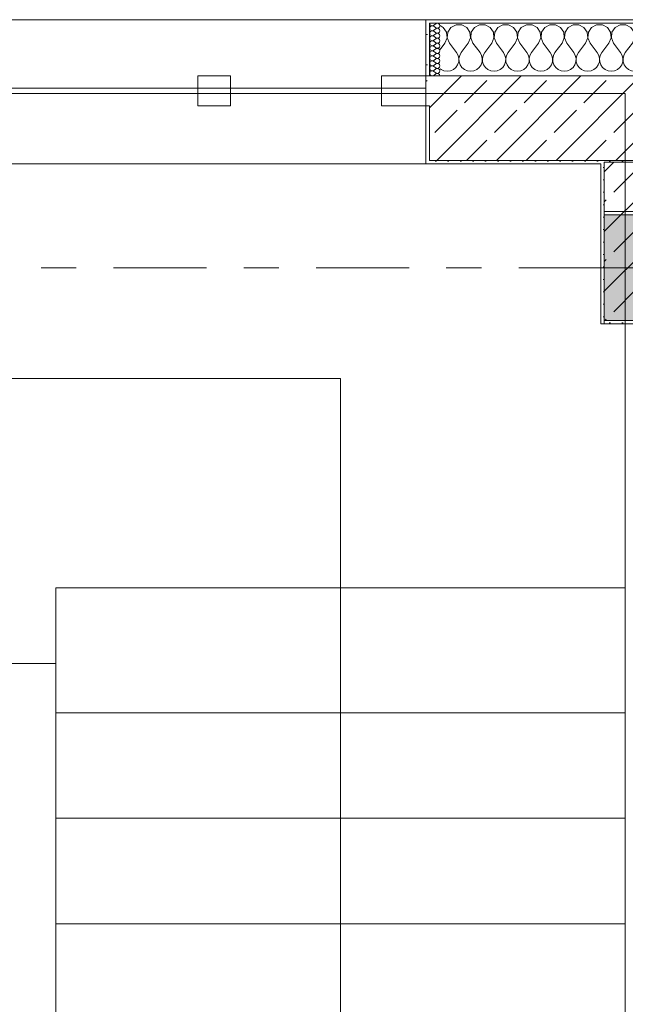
# Model space of a CAD drawing. Header units: metres. Extents: x -3.6 to 85.2, y -11 to 16.8.
# Tile 150 of 256: x 13.1 to 14.8, y 11.1 to 13.9. Entities that reach past the tile are written whole.
import ezdxf

# ---------------------------------------------------------------- set-up
doc = ezdxf.new("R2010")
doc.units = ezdxf.units.M
doc.header["$MEASUREMENT"] = 0
doc.linetypes.add('Achse', pattern=[0.2, 0.1, -0.05, 0, -0.05])
doc.linetypes.add('Strichlinie doppelt', pattern=[0.546806, 0.264583, -0.105833, 0.070556, -0.105833])
for name, color, linetype in [('451 - Universal.Achsen Raster', 7, 'Continuous'), ('604 - Struktur.Wand Aussen', 7, 'Continuous'), ('605 - Struktur.Wand Innen', 7, 'Continuous'), ('607 - Struktur.Stütze', 7, 'Continuous'), ('608 - Struktur.Träger', 7, 'Continuous'), ('610 - Struktur.Treppe_ Rampe', 7, 'Continuous'), ('613 - Struktur.Fassade', 7, 'Continuous')]:
    doc.layers.add(name, color=color, linetype=linetype)
pattern_1 = [(45, (0, 0), (-0.0848528, 0.0848528), []), (45, (-0.04243, 0.04243), (-0.0848528, 0.0848528), [0.09, -0.03])]
pattern_2 = [(45, (0, 0), (-0.01767767, 0.01767767), [0, -0.025])]
pattern_3 = [(0, (0, 0), (0, 0.08660254), [0, -0.05]), (0, (0.025, 0.0433), (0, 0.08660254), [0, -0.05])]

# ---------------------------------------------------------------- blocks, each defined once
blk = doc.blocks.new('*X68')
at = {"layer": '604 - Struktur.Wand Aussen', "color": 7, "linetype": 'Continuous', "lineweight": 5}
for p, q in [((14.3224, 13.833), (14.313, 13.8381)), ((14.3314, 13.8195), (14.3224, 13.833)), ((14.3442, 13.833), (14.3352, 13.8195)), ((14.3585, 13.8407), (14.3442, 13.833)), ((14.3748, 13.8407), (14.3585, 13.8407)), ((14.3891, 13.833), (14.3748, 13.8407)), ((14.3981, 13.8195), (14.3891, 13.833)), ((14.4109, 13.833), (14.4019, 13.8195)), ((14.4252, 13.8407), (14.4109, 13.833)), ((14.4415, 13.8407), (14.4252, 13.8407)), ((14.4558, 13.833), (14.4415, 13.8407)), ((14.4648, 13.8195), (14.4558, 13.833)), ((14.4776, 13.833), (14.4686, 13.8195)), ((14.4919, 13.8407), (14.4776, 13.833)), ((14.5081, 13.8407), (14.4919, 13.8407)), ((14.5224, 13.833), (14.5081, 13.8407)), ((14.5314, 13.8195), (14.5224, 13.833)), ((14.5442, 13.833), (14.5352, 13.8195)), ((14.5585, 13.8407), (14.5442, 13.833)), ((14.5748, 13.8407), (14.5585, 13.8407)), ((14.5891, 13.833), (14.5748, 13.8407)), ((14.5981, 13.8195), (14.5891, 13.833)), ((14.6109, 13.833), (14.6019, 13.8195)), ((14.6252, 13.8407), (14.6109, 13.833)), ((14.6415, 13.8407), (14.6252, 13.8407)), ((14.6558, 13.833), (14.6415, 13.8407)), ((14.6648, 13.8195), (14.6558, 13.833)), ((14.6776, 13.833), (14.6686, 13.8195)), ((14.6919, 13.8407), (14.6776, 13.833)), ((14.7081, 13.8407), (14.6919, 13.8407)), ((14.7224, 13.833), (14.7081, 13.8407)), ((14.7314, 13.8195), (14.7224, 13.833)), ((14.7442, 13.833), (14.7352, 13.8195)), ((14.7585, 13.8407), (14.7442, 13.833)), ((14.7748, 13.8407), (14.7585, 13.8407)), ((14.7891, 13.833), (14.7748, 13.8407)), ((14.7981, 13.8195), (14.7891, 13.833)), ((14.8109, 13.833), (14.8019, 13.8195)), ((14.8252, 13.8407), (14.8109, 13.833)), ((14.8415, 13.8407), (14.8252, 13.8407)), ((14.8558, 13.833), (14.8415, 13.8407)), ((14.8648, 13.8195), (14.8558, 13.833)), ((14.8776, 13.833), (14.8686, 13.8195)), ((14.8919, 13.8407), (14.8776, 13.833)), ((14.9081, 13.8407), (14.8919, 13.8407)), ((14.9224, 13.833), (14.9081, 13.8407)), ((14.9314, 13.8195), (14.9224, 13.833)), ((14.9442, 13.833), (14.9352, 13.8195)), ((14.9585, 13.8407), (14.9442, 13.833)), ((14.9748, 13.8407), (14.9585, 13.8407)), ((14.9891, 13.833), (14.9748, 13.8407)), ((14.9981, 13.8195), (14.9891, 13.833)), ((15.0109, 13.833), (15.0019, 13.8195)), ((15.0252, 13.8407), (15.0109, 13.833)), ((15.0415, 13.8407), (15.0252, 13.8407)), ((15.0558, 13.833), (15.0415, 13.8407)), ((15.0648, 13.8195), (15.0558, 13.833)), ((15.0776, 13.833), (15.0686, 13.8195)), ((15.0919, 13.8407), (15.0776, 13.833)), ((15.1081, 13.8407), (15.0919, 13.8407)), ((15.1224, 13.833), (15.1081, 13.8407)), ((15.1314, 13.8195), (15.1224, 13.833)), ((15.1442, 13.833), (15.1352, 13.8195)), ((15.1585, 13.8407), (15.1442, 13.833)), ((15.1748, 13.8407), (15.1585, 13.8407)), ((15.1891, 13.833), (15.1748, 13.8407)), ((15.1981, 13.8195), (15.1891, 13.833)), ((15.2109, 13.833), (15.2019, 13.8195)), ((15.2252, 13.8407), (15.2109, 13.833)), ((15.2415, 13.8407), (15.2252, 13.8407)), ((15.2558, 13.833), (15.2415, 13.8407)), ((15.2648, 13.8195), (15.2558, 13.833)), ((15.2776, 13.833), (15.2686, 13.8195)), ((15.2919, 13.8407), (15.2776, 13.833)), ((15.3081, 13.8407), (15.2919, 13.8407)), ((15.3224, 13.833), (15.3081, 13.8407)), ((15.3314, 13.8195), (15.3224, 13.833)), ((15.3442, 13.833), (15.3352, 13.8195)), ((15.3585, 13.8407), (15.3442, 13.833)), ((15.3748, 13.8407), (15.3585, 13.8407)), ((15.3891, 13.833), (15.3748, 13.8407)), ((15.3981, 13.8195), (15.3891, 13.833)), ((15.4109, 13.833), (15.4019, 13.8195)), ((15.4252, 13.8407), (15.4109, 13.833)), ((15.4415, 13.8407), (15.4252, 13.8407)), ((15.4558, 13.833), (15.4415, 13.8407)), ((15.4648, 13.8195), (15.4558, 13.833)), ((15.4776, 13.833), (15.4686, 13.8195)), ((15.4919, 13.8407), (15.4776, 13.833)), ((15.5, 13.8407), (15.4919, 13.8407)), ((14.3267, 13.7883), (14.333, 13.8033)), ((14.333, 13.8033), (14.3314, 13.8195)), ((14.3352, 13.8195), (14.3337, 13.8033)), ((14.3337, 13.8033), (14.34, 13.7883)), ((14.3933, 13.7883), (14.3996, 13.8033)), ((14.3996, 13.8033), (14.3981, 13.8195)), ((14.4019, 13.8195), (14.4004, 13.8033)), ((14.4004, 13.8033), (14.4067, 13.7883)), ((14.46, 13.7883), (14.4663, 13.8033)), ((14.4663, 13.8033), (14.4648, 13.8195)), ((14.4686, 13.8195), (14.467, 13.8033)), ((14.467, 13.8033), (14.4733, 13.7883)), ((14.5267, 13.7883), (14.533, 13.8033)), ((14.533, 13.8033), (14.5314, 13.8195)), ((14.5352, 13.8195), (14.5337, 13.8033)), ((14.5337, 13.8033), (14.54, 13.7883)), ((14.5933, 13.7883), (14.5996, 13.8033)), ((14.5996, 13.8033), (14.5981, 13.8195)), ((14.6019, 13.8195), (14.6004, 13.8033)), ((14.6004, 13.8033), (14.6067, 13.7883)), ((14.66, 13.7883), (14.6663, 13.8033)), ((14.6663, 13.8033), (14.6648, 13.8195)), ((14.6686, 13.8195), (14.667, 13.8033)), ((14.667, 13.8033), (14.6733, 13.7883)), ((14.7267, 13.7883), (14.733, 13.8033)), ((14.733, 13.8033), (14.7314, 13.8195)), ((14.7352, 13.8195), (14.7337, 13.8033)), ((14.7337, 13.8033), (14.74, 13.7883)), ((14.7933, 13.7883), (14.7996, 13.8033)), ((14.7996, 13.8033), (14.7981, 13.8195)), ((14.8019, 13.8195), (14.8004, 13.8033)), ((14.8004, 13.8033), (14.8067, 13.7883)), ((14.86, 13.7883), (14.8663, 13.8033)), ((14.8663, 13.8033), (14.8648, 13.8195)), ((14.8686, 13.8195), (14.867, 13.8033)), ((14.867, 13.8033), (14.8733, 13.7883)), ((14.9267, 13.7883), (14.933, 13.8033)), ((14.933, 13.8033), (14.9314, 13.8195)), ((14.9352, 13.8195), (14.9337, 13.8033)), ((14.9337, 13.8033), (14.94, 13.7883)), ((14.9933, 13.7883), (14.9996, 13.8033)), ((14.9996, 13.8033), (14.9981, 13.8195)), ((15.0019, 13.8195), (15.0004, 13.8033)), ((15.0004, 13.8033), (15.0067, 13.7883)), ((15.06, 13.7883), (15.0663, 13.8033)), ((15.0663, 13.8033), (15.0648, 13.8195)), ((15.0686, 13.8195), (15.067, 13.8033)), ((15.067, 13.8033), (15.0733, 13.7883)), ((15.1267, 13.7883), (15.133, 13.8033)), ((15.133, 13.8033), (15.1314, 13.8195)), ((15.1352, 13.8195), (15.1337, 13.8033)), ((15.1337, 13.8033), (15.14, 13.7883)), ((15.1933, 13.7883), (15.1996, 13.8033)), ((15.1996, 13.8033), (15.1981, 13.8195)), ((15.2019, 13.8195), (15.2004, 13.8033)), ((15.2004, 13.8033), (15.2067, 13.7883)), ((15.26, 13.7883), (15.2663, 13.8033)), ((15.2663, 13.8033), (15.2648, 13.8195)), ((15.2686, 13.8195), (15.267, 13.8033)), ((15.267, 13.8033), (15.2733, 13.7883)), ((15.3267, 13.7883), (15.333, 13.8033)), ((15.333, 13.8033), (15.3314, 13.8195)), ((15.3352, 13.8195), (15.3337, 13.8033)), ((15.3337, 13.8033), (15.34, 13.7883)), ((15.3933, 13.7883), (15.3996, 13.8033)), ((15.3996, 13.8033), (15.3981, 13.8195)), ((15.4019, 13.8195), (15.4004, 13.8033)), ((15.4004, 13.8033), (15.4067, 13.7883)), ((15.46, 13.7883), (15.4663, 13.8033)), ((15.4663, 13.8033), (15.4648, 13.8195)), ((15.4686, 13.8195), (15.467, 13.8033)), ((15.467, 13.8033), (15.4733, 13.7883)), ((14.3267, 13.7883), (14.313, 13.7701)), ((14.34, 13.7883), (14.36, 13.7617)), ((14.3933, 13.7883), (14.3733, 13.7617)), ((14.4067, 13.7883), (14.4267, 13.7617)), ((14.46, 13.7883), (14.44, 13.7617)), ((14.4733, 13.7883), (14.4933, 13.7617)), ((14.5267, 13.7883), (14.5067, 13.7617)), ((14.54, 13.7883), (14.56, 13.7617)), ((14.5933, 13.7883), (14.5733, 13.7617)), ((14.6067, 13.7883), (14.6267, 13.7617)), ((14.66, 13.7883), (14.64, 13.7617)), ((14.6733, 13.7883), (14.6933, 13.7617)), ((14.7267, 13.7883), (14.7067, 13.7617)), ((14.74, 13.7883), (14.76, 13.7617)), ((14.7933, 13.7883), (14.7733, 13.7617)), ((14.8067, 13.7883), (14.8267, 13.7617)), ((14.86, 13.7883), (14.84, 13.7617)), ((14.8733, 13.7883), (14.8933, 13.7617)), ((14.9267, 13.7883), (14.9067, 13.7617)), ((14.94, 13.7883), (14.96, 13.7617)), ((14.9933, 13.7883), (14.9733, 13.7617)), ((15.0067, 13.7883), (15.0267, 13.7617)), ((15.06, 13.7883), (15.04, 13.7617)), ((15.0733, 13.7883), (15.0933, 13.7617)), ((15.1267, 13.7883), (15.1067, 13.7617)), ((15.14, 13.7883), (15.16, 13.7617)), ((15.1933, 13.7883), (15.1733, 13.7617)), ((15.2067, 13.7883), (15.2267, 13.7617)), ((15.26, 13.7883), (15.24, 13.7617)), ((15.2733, 13.7883), (15.2933, 13.7617)), ((15.3267, 13.7883), (15.3067, 13.7617)), ((15.34, 13.7883), (15.36, 13.7617)), ((15.3933, 13.7883), (15.3733, 13.7617)), ((15.4067, 13.7883), (15.4267, 13.7617)), ((15.46, 13.7883), (15.44, 13.7617)), ((15.4733, 13.7883), (15.4933, 13.7617)), ((14.3645, 13.7536), (14.36, 13.7617)), ((14.3665, 13.7447), (14.3645, 13.7536)), ((14.3661, 13.7355), (14.3665, 13.7447)), ((14.3689, 13.7536), (14.3668, 13.7447)), ((14.3668, 13.7447), (14.3672, 13.7355)), ((14.3733, 13.7617), (14.3689, 13.7536)), ((14.4311, 13.7536), (14.4267, 13.7617)), ((14.4332, 13.7447), (14.4311, 13.7536)), ((14.4328, 13.7355), (14.4332, 13.7447)), ((14.4355, 13.7536), (14.4335, 13.7447)), ((14.4335, 13.7447), (14.4339, 13.7355)), ((14.44, 13.7617), (14.4355, 13.7536)), ((14.4978, 13.7536), (14.4933, 13.7617)), ((14.4999, 13.7447), (14.4978, 13.7536)), ((14.4994, 13.7355), (14.4999, 13.7447)), ((14.5022, 13.7536), (14.5001, 13.7447)), ((14.5001, 13.7447), (14.5006, 13.7355)), ((14.5067, 13.7617), (14.5022, 13.7536)), ((14.5645, 13.7536), (14.56, 13.7617)), ((14.5665, 13.7447), (14.5645, 13.7536)), ((14.5661, 13.7355), (14.5665, 13.7447)), ((14.5689, 13.7536), (14.5668, 13.7447)), ((14.5668, 13.7447), (14.5672, 13.7355)), ((14.5733, 13.7617), (14.5689, 13.7536)), ((14.6311, 13.7536), (14.6267, 13.7617)), ((14.6332, 13.7447), (14.6311, 13.7536)), ((14.6328, 13.7355), (14.6332, 13.7447)), ((14.6355, 13.7536), (14.6335, 13.7447)), ((14.6335, 13.7447), (14.6339, 13.7355)), ((14.64, 13.7617), (14.6355, 13.7536)), ((14.6978, 13.7536), (14.6933, 13.7617)), ((14.6999, 13.7447), (14.6978, 13.7536)), ((14.6994, 13.7355), (14.6999, 13.7447)), ((14.7022, 13.7536), (14.7001, 13.7447)), ((14.7001, 13.7447), (14.7006, 13.7355)), ((14.7067, 13.7617), (14.7022, 13.7536)), ((14.7645, 13.7536), (14.76, 13.7617)), ((14.7665, 13.7447), (14.7645, 13.7536)), ((14.7661, 13.7355), (14.7665, 13.7447)), ((14.7689, 13.7536), (14.7668, 13.7447)), ((14.7668, 13.7447), (14.7672, 13.7355)), ((14.7733, 13.7617), (14.7689, 13.7536)), ((14.8311, 13.7536), (14.8267, 13.7617)), ((14.8332, 13.7447), (14.8311, 13.7536)), ((14.8328, 13.7355), (14.8332, 13.7447)), ((14.8355, 13.7536), (14.8335, 13.7447)), ((14.8335, 13.7447), (14.8339, 13.7355)), ((14.84, 13.7617), (14.8355, 13.7536)), ((14.8978, 13.7536), (14.8933, 13.7617)), ((14.8999, 13.7447), (14.8978, 13.7536)), ((14.8994, 13.7355), (14.8999, 13.7447)), ((14.9022, 13.7536), (14.9001, 13.7447)), ((14.9001, 13.7447), (14.9006, 13.7355)), ((14.9067, 13.7617), (14.9022, 13.7536)), ((14.9645, 13.7536), (14.96, 13.7617)), ((14.9665, 13.7447), (14.9645, 13.7536)), ((14.9661, 13.7355), (14.9665, 13.7447)), ((14.9689, 13.7536), (14.9668, 13.7447)), ((14.9668, 13.7447), (14.9672, 13.7355)), ((14.9733, 13.7617), (14.9689, 13.7536)), ((15.0311, 13.7536), (15.0267, 13.7617)), ((15.0332, 13.7447), (15.0311, 13.7536)), ((15.0328, 13.7355), (15.0332, 13.7447)), ((15.0355, 13.7536), (15.0335, 13.7447)), ((15.0335, 13.7447), (15.0339, 13.7355)), ((15.04, 13.7617), (15.0355, 13.7536)), ((15.0978, 13.7536), (15.0933, 13.7617)), ((15.0999, 13.7447), (15.0978, 13.7536)), ((15.0994, 13.7355), (15.0999, 13.7447)), ((15.1022, 13.7536), (15.1001, 13.7447)), ((15.1001, 13.7447), (15.1006, 13.7355)), ((15.1067, 13.7617), (15.1022, 13.7536)), ((15.1645, 13.7536), (15.16, 13.7617)), ((15.1665, 13.7447), (15.1645, 13.7536)), ((15.1661, 13.7355), (15.1665, 13.7447)), ((15.1689, 13.7536), (15.1668, 13.7447)), ((15.1668, 13.7447), (15.1672, 13.7355)), ((15.1733, 13.7617), (15.1689, 13.7536)), ((15.2311, 13.7536), (15.2267, 13.7617)), ((15.2332, 13.7447), (15.2311, 13.7536)), ((15.2328, 13.7355), (15.2332, 13.7447)), ((15.2355, 13.7536), (15.2335, 13.7447)), ((15.2335, 13.7447), (15.2339, 13.7355)), ((15.24, 13.7617), (15.2355, 13.7536)), ((15.2978, 13.7536), (15.2933, 13.7617)), ((15.2999, 13.7447), (15.2978, 13.7536)), ((15.2994, 13.7355), (15.2999, 13.7447)), ((15.3022, 13.7536), (15.3001, 13.7447)), ((15.3001, 13.7447), (15.3006, 13.7355)), ((15.3067, 13.7617), (15.3022, 13.7536)), ((15.3645, 13.7536), (15.36, 13.7617)), ((15.3665, 13.7447), (15.3645, 13.7536)), ((15.3661, 13.7355), (15.3665, 13.7447)), ((15.3689, 13.7536), (15.3668, 13.7447)), ((15.3668, 13.7447), (15.3672, 13.7355)), ((15.3733, 13.7617), (15.3689, 13.7536)), ((15.4311, 13.7536), (15.4267, 13.7617)), ((15.4332, 13.7447), (15.4311, 13.7536)), ((15.4328, 13.7355), (15.4332, 13.7447)), ((15.4355, 13.7536), (15.4335, 13.7447)), ((15.4335, 13.7447), (15.4339, 13.7355)), ((15.44, 13.7617), (15.4355, 13.7536)), ((15.4978, 13.7536), (15.4933, 13.7617)), ((15.4999, 13.7447), (15.4978, 13.7536)), ((15.4994, 13.7355), (15.4999, 13.7447)), ((14.313, 13.7156), (14.3158, 13.7133)), ((14.3509, 13.7133), (14.3579, 13.7192)), ((14.3579, 13.7192), (14.3631, 13.7268)), ((14.3631, 13.7268), (14.3661, 13.7355)), ((14.3672, 13.7355), (14.3702, 13.7268)), ((14.3702, 13.7268), (14.3754, 13.7192)), ((14.3754, 13.7192), (14.3825, 13.7133)), ((14.4175, 13.7133), (14.4246, 13.7192)), ((14.4246, 13.7192), (14.4298, 13.7268)), ((14.4298, 13.7268), (14.4328, 13.7355)), ((14.4339, 13.7355), (14.4369, 13.7268)), ((14.4369, 13.7268), (14.4421, 13.7192)), ((14.4421, 13.7192), (14.4491, 13.7133)), ((14.4842, 13.7133), (14.4913, 13.7192)), ((14.4913, 13.7192), (14.4965, 13.7268)), ((14.4965, 13.7268), (14.4994, 13.7355)), ((14.5006, 13.7355), (14.5035, 13.7268)), ((14.5035, 13.7268), (14.5087, 13.7192)), ((14.5087, 13.7192), (14.5158, 13.7133)), ((14.5509, 13.7133), (14.5579, 13.7192)), ((14.5579, 13.7192), (14.5631, 13.7268)), ((14.5631, 13.7268), (14.5661, 13.7355)), ((14.5672, 13.7355), (14.5702, 13.7268)), ((14.5702, 13.7268), (14.5754, 13.7192)), ((14.5754, 13.7192), (14.5825, 13.7133)), ((14.6175, 13.7133), (14.6246, 13.7192)), ((14.6246, 13.7192), (14.6298, 13.7268)), ((14.6298, 13.7268), (14.6328, 13.7355)), ((14.6339, 13.7355), (14.6369, 13.7268)), ((14.6369, 13.7268), (14.6421, 13.7192)), ((14.6421, 13.7192), (14.6491, 13.7133)), ((14.6842, 13.7133), (14.6913, 13.7192)), ((14.6913, 13.7192), (14.6965, 13.7268)), ((14.6965, 13.7268), (14.6994, 13.7355)), ((14.7006, 13.7355), (14.7035, 13.7268)), ((14.7035, 13.7268), (14.7087, 13.7192)), ((14.7087, 13.7192), (14.7158, 13.7133)), ((14.7509, 13.7133), (14.7579, 13.7192)), ((14.7579, 13.7192), (14.7631, 13.7268)), ((14.7631, 13.7268), (14.7661, 13.7355)), ((14.7672, 13.7355), (14.7702, 13.7268)), ((14.7702, 13.7268), (14.7754, 13.7192)), ((14.7754, 13.7192), (14.7825, 13.7133)), ((14.8175, 13.7133), (14.8246, 13.7192)), ((14.8246, 13.7192), (14.8298, 13.7268)), ((14.8298, 13.7268), (14.8328, 13.7355)), ((14.8339, 13.7355), (14.8369, 13.7268)), ((14.8369, 13.7268), (14.8421, 13.7192)), ((14.8421, 13.7192), (14.8491, 13.7133)), ((14.8842, 13.7133), (14.8913, 13.7192)), ((14.8913, 13.7192), (14.8965, 13.7268)), ((14.8965, 13.7268), (14.8994, 13.7355)), ((14.9006, 13.7355), (14.9035, 13.7268)), ((14.9035, 13.7268), (14.9087, 13.7192)), ((14.9087, 13.7192), (14.9158, 13.7133)), ((14.9509, 13.7133), (14.9579, 13.7192)), ((14.9579, 13.7192), (14.9631, 13.7268)), ((14.9631, 13.7268), (14.9661, 13.7355)), ((14.9672, 13.7355), (14.9702, 13.7268)), ((14.9702, 13.7268), (14.9754, 13.7192)), ((14.9754, 13.7192), (14.9825, 13.7133)), ((15.0175, 13.7133), (15.0246, 13.7192)), ((15.0246, 13.7192), (15.0298, 13.7268)), ((15.0298, 13.7268), (15.0328, 13.7355)), ((15.0339, 13.7355), (15.0369, 13.7268)), ((15.0369, 13.7268), (15.0421, 13.7192)), ((15.0421, 13.7192), (15.0491, 13.7133)), ((15.0842, 13.7133), (15.0913, 13.7192)), ((15.0913, 13.7192), (15.0965, 13.7268)), ((15.0965, 13.7268), (15.0994, 13.7355)), ((15.1006, 13.7355), (15.1035, 13.7268)), ((15.1035, 13.7268), (15.1087, 13.7192)), ((15.1087, 13.7192), (15.1158, 13.7133)), ((15.1509, 13.7133), (15.1579, 13.7192)), ((15.1579, 13.7192), (15.1631, 13.7268)), ((15.1631, 13.7268), (15.1661, 13.7355)), ((15.1672, 13.7355), (15.1702, 13.7268)), ((15.1702, 13.7268), (15.1754, 13.7192)), ((15.1754, 13.7192), (15.1825, 13.7133)), ((15.2175, 13.7133), (15.2246, 13.7192)), ((15.2246, 13.7192), (15.2298, 13.7268)), ((15.2298, 13.7268), (15.2328, 13.7355)), ((15.2339, 13.7355), (15.2369, 13.7268)), ((15.2369, 13.7268), (15.2421, 13.7192)), ((15.2421, 13.7192), (15.2491, 13.7133)), ((15.2842, 13.7133), (15.2913, 13.7192)), ((15.2913, 13.7192), (15.2965, 13.7268)), ((15.2965, 13.7268), (15.2994, 13.7355)), ((15.3006, 13.7355), (15.3035, 13.7268)), ((15.3035, 13.7268), (15.3087, 13.7192)), ((15.3087, 13.7192), (15.3158, 13.7133)), ((15.3509, 13.7133), (15.3579, 13.7192)), ((15.3579, 13.7192), (15.3631, 13.7268)), ((15.3631, 13.7268), (15.3661, 13.7355)), ((15.3672, 13.7355), (15.3702, 13.7268)), ((15.3702, 13.7268), (15.3754, 13.7192)), ((15.3754, 13.7192), (15.3825, 13.7133)), ((15.4175, 13.7133), (15.4246, 13.7192)), ((15.4246, 13.7192), (15.4298, 13.7268)), ((15.4298, 13.7268), (15.4328, 13.7355)), ((15.4339, 13.7355), (15.4369, 13.7268)), ((15.4369, 13.7268), (15.4421, 13.7192)), ((15.4421, 13.7192), (15.4491, 13.7133)), ((15.4842, 13.7133), (15.4913, 13.7192)), ((15.4913, 13.7192), (15.4965, 13.7268)), ((15.4965, 13.7268), (15.4994, 13.7355)), ((14.3158, 13.7133), (14.3242, 13.7096)), ((14.3242, 13.7096), (14.3333, 13.7083)), ((14.3333, 13.7083), (14.3424, 13.7096)), ((14.3424, 13.7096), (14.3509, 13.7133)), ((14.3825, 13.7133), (14.3909, 13.7096)), ((14.3909, 13.7096), (14.4, 13.7083)), ((14.4, 13.7083), (14.4091, 13.7096)), ((14.4091, 13.7096), (14.4175, 13.7133)), ((14.4491, 13.7133), (14.4576, 13.7096)), ((14.4576, 13.7096), (14.4667, 13.7083)), ((14.4667, 13.7083), (14.4758, 13.7096)), ((14.4758, 13.7096), (14.4842, 13.7133)), ((14.5158, 13.7133), (14.5242, 13.7096)), ((14.5242, 13.7096), (14.5333, 13.7083)), ((14.5333, 13.7083), (14.5424, 13.7096)), ((14.5424, 13.7096), (14.5509, 13.7133)), ((14.5825, 13.7133), (14.5909, 13.7096)), ((14.5909, 13.7096), (14.6, 13.7083)), ((14.6, 13.7083), (14.6091, 13.7096)), ((14.6091, 13.7096), (14.6175, 13.7133)), ((14.6491, 13.7133), (14.6576, 13.7096)), ((14.6576, 13.7096), (14.6667, 13.7083)), ((14.6667, 13.7083), (14.6758, 13.7096)), ((14.6758, 13.7096), (14.6842, 13.7133)), ((14.7158, 13.7133), (14.7242, 13.7096)), ((14.7242, 13.7096), (14.7333, 13.7083)), ((14.7333, 13.7083), (14.7424, 13.7096)), ((14.7424, 13.7096), (14.7509, 13.7133)), ((14.7825, 13.7133), (14.7909, 13.7096)), ((14.7909, 13.7096), (14.8, 13.7083)), ((14.8, 13.7083), (14.8091, 13.7096)), ((14.8091, 13.7096), (14.8175, 13.7133)), ((14.8491, 13.7133), (14.8576, 13.7096)), ((14.8576, 13.7096), (14.8667, 13.7083)), ((14.8667, 13.7083), (14.8758, 13.7096)), ((14.8758, 13.7096), (14.8842, 13.7133)), ((14.9158, 13.7133), (14.9242, 13.7096)), ((14.9242, 13.7096), (14.9333, 13.7083)), ((14.9333, 13.7083), (14.9424, 13.7096)), ((14.9424, 13.7096), (14.9509, 13.7133)), ((14.9825, 13.7133), (14.9909, 13.7096)), ((14.9909, 13.7096), (15, 13.7083)), ((15, 13.7083), (15.0091, 13.7096)), ((15.0091, 13.7096), (15.0175, 13.7133)), ((15.0491, 13.7133), (15.0576, 13.7096)), ((15.0576, 13.7096), (15.0667, 13.7083)), ((15.0667, 13.7083), (15.0758, 13.7096)), ((15.0758, 13.7096), (15.0842, 13.7133)), ((15.1158, 13.7133), (15.1242, 13.7096)), ((15.1242, 13.7096), (15.1333, 13.7083)), ((15.1333, 13.7083), (15.1424, 13.7096)), ((15.1424, 13.7096), (15.1509, 13.7133)), ((15.1825, 13.7133), (15.1909, 13.7096)), ((15.1909, 13.7096), (15.2, 13.7083)), ((15.2, 13.7083), (15.2091, 13.7096)), ((15.2091, 13.7096), (15.2175, 13.7133)), ((15.2491, 13.7133), (15.2576, 13.7096)), ((15.2576, 13.7096), (15.2667, 13.7083)), ((15.2667, 13.7083), (15.2758, 13.7096)), ((15.2758, 13.7096), (15.2842, 13.7133)), ((15.3158, 13.7133), (15.3242, 13.7096)), ((15.3242, 13.7096), (15.3333, 13.7083)), ((15.3333, 13.7083), (15.3424, 13.7096)), ((15.3424, 13.7096), (15.3509, 13.7133)), ((15.3825, 13.7133), (15.3909, 13.7096)), ((15.3909, 13.7096), (15.4, 13.7083)), ((15.4, 13.7083), (15.4091, 13.7096)), ((15.4091, 13.7096), (15.4175, 13.7133)), ((15.4491, 13.7133), (15.4576, 13.7096)), ((15.4576, 13.7096), (15.4667, 13.7083)), ((15.4667, 13.7083), (15.4758, 13.7096)), ((15.4758, 13.7096), (15.4842, 13.7133))]:
    blk.add_line(p, q, dxfattribs=at)
blk = doc.blocks.new('*X114')
at = {"layer": '604 - Struktur.Wand Aussen', "color": 7, "linetype": 'Continuous', "lineweight": 5}
for p, q in [((14.2837, 13.845), (14.284, 13.843)), ((14.284, 13.8327), (14.2837, 13.8307)), ((14.2837, 13.8307), (14.284, 13.8288)), ((14.284, 13.843), (14.2848, 13.8412)), ((14.2848, 13.8345), (14.284, 13.8327)), ((14.284, 13.8288), (14.2848, 13.827)), ((14.2848, 13.8412), (14.286, 13.8397)), ((14.286, 13.836), (14.2848, 13.8345)), ((14.2848, 13.827), (14.286, 13.8254)), ((14.286, 13.8397), (14.2877, 13.8386)), ((14.2877, 13.8371), (14.286, 13.836)), ((14.2877, 13.8386), (14.2895, 13.838)), ((14.2895, 13.8377), (14.2877, 13.8371)), ((14.2895, 13.838), (14.2915, 13.8379)), ((14.2915, 13.8378), (14.2895, 13.8377)), ((14.2915, 13.8379), (14.2934, 13.8383)), ((14.2934, 13.8374), (14.2915, 13.8378)), ((14.2934, 13.8383), (14.2951, 13.8393)), ((14.2951, 13.8364), (14.2934, 13.8374)), ((14.3008, 13.8436), (14.2951, 13.8393)), ((14.3008, 13.8321), (14.2951, 13.8364)), ((14.3008, 13.8293), (14.2951, 13.825)), ((14.3045, 13.845), (14.3008, 13.8436)), ((14.3008, 13.8321), (14.3045, 13.8307)), ((14.3045, 13.8307), (14.3008, 13.8293)), ((14.3083, 13.8442), (14.3045, 13.845)), ((14.3045, 13.8307), (14.3083, 13.8315)), ((14.3083, 13.83), (14.3045, 13.8307)), ((14.3112, 13.8416), (14.3083, 13.8442)), ((14.3083, 13.8315), (14.3112, 13.8341)), ((14.3112, 13.8273), (14.3083, 13.83)), ((14.3123, 13.8379), (14.3112, 13.8416)), ((14.3112, 13.8341), (14.3123, 13.8379)), ((14.3123, 13.8236), (14.3112, 13.8273)), ((14.284, 13.8184), (14.2837, 13.8164)), ((14.2837, 13.8164), (14.284, 13.8145)), ((14.284, 13.8041), (14.2837, 13.8021)), ((14.2837, 13.8021), (14.284, 13.8002)), ((14.2848, 13.8202), (14.284, 13.8184)), ((14.284, 13.8145), (14.2848, 13.8127)), ((14.2848, 13.8059), (14.284, 13.8041)), ((14.284, 13.8002), (14.2848, 13.7984)), ((14.286, 13.8217), (14.2848, 13.8202)), ((14.2848, 13.8127), (14.286, 13.8112)), ((14.286, 13.8074), (14.2848, 13.8059)), ((14.286, 13.8254), (14.2877, 13.8243)), ((14.2877, 13.8228), (14.286, 13.8217)), ((14.286, 13.8112), (14.2877, 13.81)), ((14.2877, 13.8085), (14.286, 13.8074)), ((14.2877, 13.8243), (14.2895, 13.8237)), ((14.2895, 13.8234), (14.2877, 13.8228)), ((14.2877, 13.81), (14.2895, 13.8094)), ((14.2895, 13.8092), (14.2877, 13.8085)), ((14.2895, 13.8237), (14.2915, 13.8236)), ((14.2915, 13.8235), (14.2895, 13.8234)), ((14.2895, 13.8094), (14.2915, 13.8093)), ((14.2915, 13.8093), (14.2895, 13.8092)), ((14.2915, 13.8236), (14.2934, 13.824)), ((14.2934, 13.8231), (14.2915, 13.8235)), ((14.2915, 13.8093), (14.2934, 13.8098)), ((14.2934, 13.8088), (14.2915, 13.8093)), ((14.2934, 13.824), (14.2951, 13.825)), ((14.2951, 13.8221), (14.2934, 13.8231)), ((14.2934, 13.8098), (14.2951, 13.8107)), ((14.2951, 13.8079), (14.2934, 13.8088)), ((14.3008, 13.8179), (14.2951, 13.8221)), ((14.3008, 13.815), (14.2951, 13.8107)), ((14.3008, 13.8036), (14.2951, 13.8079)), ((14.3008, 13.8007), (14.2951, 13.7964)), ((14.3008, 13.8179), (14.3045, 13.8165)), ((14.3045, 13.8164), (14.3008, 13.815)), ((14.3008, 13.8036), (14.3045, 13.8022)), ((14.3045, 13.8021), (14.3008, 13.8007)), ((14.3045, 13.8165), (14.3083, 13.8172)), ((14.3083, 13.8157), (14.3045, 13.8164)), ((14.3045, 13.8022), (14.3083, 13.8029)), ((14.3083, 13.8014), (14.3045, 13.8021)), ((14.3083, 13.8172), (14.3112, 13.8198)), ((14.3112, 13.813), (14.3083, 13.8157)), ((14.3083, 13.8029), (14.3112, 13.8055)), ((14.3112, 13.7988), (14.3083, 13.8014)), ((14.3112, 13.8198), (14.3123, 13.8236)), ((14.3123, 13.8093), (14.3112, 13.813)), ((14.3112, 13.8055), (14.3123, 13.8093)), ((14.284, 13.7898), (14.2837, 13.7879)), ((14.2837, 13.7879), (14.284, 13.7859)), ((14.284, 13.7755), (14.2837, 13.7736)), ((14.2837, 13.7736), (14.284, 13.7716)), ((14.2848, 13.7916), (14.284, 13.7898)), ((14.284, 13.7859), (14.2848, 13.7841)), ((14.2848, 13.7773), (14.284, 13.7755)), ((14.284, 13.7716), (14.2848, 13.7698)), ((14.2848, 13.7984), (14.286, 13.7969)), ((14.286, 13.7931), (14.2848, 13.7916)), ((14.2848, 13.7841), (14.286, 13.7826)), ((14.286, 13.7788), (14.2848, 13.7773)), ((14.286, 13.7969), (14.2877, 13.7958)), ((14.2877, 13.7942), (14.286, 13.7931)), ((14.286, 13.7826), (14.2877, 13.7815)), ((14.2877, 13.78), (14.286, 13.7788)), ((14.2877, 13.7958), (14.2895, 13.7951)), ((14.2895, 13.7949), (14.2877, 13.7942)), ((14.2877, 13.7815), (14.2895, 13.7808)), ((14.2895, 13.7806), (14.2877, 13.78)), ((14.2895, 13.7951), (14.2915, 13.795)), ((14.2915, 13.795), (14.2895, 13.7949)), ((14.2895, 13.7808), (14.2915, 13.7807)), ((14.2915, 13.7807), (14.2895, 13.7806)), ((14.2915, 13.795), (14.2934, 13.7955)), ((14.2934, 13.7945), (14.2915, 13.795)), ((14.2915, 13.7807), (14.2934, 13.7812)), ((14.2934, 13.7802), (14.2915, 13.7807)), ((14.2934, 13.7955), (14.2951, 13.7964)), ((14.2951, 13.7936), (14.2934, 13.7945)), ((14.2934, 13.7812), (14.2951, 13.7821)), ((14.2951, 13.7793), (14.2934, 13.7802)), ((14.3008, 13.7893), (14.2951, 13.7936)), ((14.3008, 13.7864), (14.2951, 13.7821)), ((14.3008, 13.775), (14.2951, 13.7793)), ((14.3008, 13.7721), (14.2951, 13.7679)), ((14.3008, 13.7893), (14.3045, 13.7879)), ((14.3045, 13.7878), (14.3008, 13.7864)), ((14.3008, 13.775), (14.3045, 13.7736)), ((14.3045, 13.7735), (14.3008, 13.7721)), ((14.3045, 13.7879), (14.3083, 13.7886)), ((14.3083, 13.7871), (14.3045, 13.7878)), ((14.3045, 13.7736), (14.3083, 13.7743)), ((14.3083, 13.7728), (14.3045, 13.7735)), ((14.3083, 13.7886), (14.3112, 13.7912)), ((14.3112, 13.7845), (14.3083, 13.7871)), ((14.3083, 13.7743), (14.3112, 13.777)), ((14.3112, 13.7702), (14.3083, 13.7728)), ((14.3123, 13.795), (14.3112, 13.7988)), ((14.3112, 13.7912), (14.3123, 13.795)), ((14.3123, 13.7807), (14.3112, 13.7845)), ((14.3112, 13.777), (14.3123, 13.7807)), ((14.284, 13.7612), (14.2837, 13.7593)), ((14.2837, 13.7593), (14.284, 13.7573)), ((14.284, 13.747), (14.2837, 13.745)), ((14.2837, 13.745), (14.284, 13.743)), ((14.2848, 13.763), (14.284, 13.7612)), ((14.284, 13.7573), (14.2848, 13.7555)), ((14.2848, 13.7488), (14.284, 13.747)), ((14.284, 13.743), (14.2848, 13.7412)), ((14.2848, 13.7698), (14.286, 13.7683)), ((14.286, 13.7646), (14.2848, 13.763)), ((14.2848, 13.7555), (14.286, 13.754)), ((14.286, 13.7503), (14.2848, 13.7488)), ((14.286, 13.7683), (14.2877, 13.7672)), ((14.2877, 13.7657), (14.286, 13.7646)), ((14.286, 13.754), (14.2877, 13.7529)), ((14.2877, 13.7514), (14.286, 13.7503)), ((14.2877, 13.7672), (14.2895, 13.7666)), ((14.2895, 13.7663), (14.2877, 13.7657)), ((14.2877, 13.7529), (14.2895, 13.7523)), ((14.2895, 13.752), (14.2877, 13.7514)), ((14.2895, 13.7666), (14.2915, 13.7665)), ((14.2915, 13.7664), (14.2895, 13.7663)), ((14.2895, 13.7523), (14.2915, 13.7522)), ((14.2915, 13.7521), (14.2895, 13.752)), ((14.2915, 13.7665), (14.2934, 13.7669)), ((14.2934, 13.766), (14.2915, 13.7664)), ((14.2915, 13.7522), (14.2934, 13.7526)), ((14.2934, 13.7517), (14.2915, 13.7521)), ((14.2934, 13.7669), (14.2951, 13.7679)), ((14.2951, 13.765), (14.2934, 13.766)), ((14.2934, 13.7526), (14.2951, 13.7536)), ((14.2951, 13.7507), (14.2934, 13.7517)), ((14.3008, 13.7607), (14.2951, 13.765)), ((14.3008, 13.7579), (14.2951, 13.7536)), ((14.3008, 13.7464), (14.2951, 13.7507)), ((14.3008, 13.7436), (14.2951, 13.7393)), ((14.3008, 13.7607), (14.3045, 13.7593)), ((14.3045, 13.7593), (14.3008, 13.7579)), ((14.3008, 13.7464), (14.3045, 13.745)), ((14.3045, 13.745), (14.3008, 13.7436)), ((14.3045, 13.7593), (14.3083, 13.76)), ((14.3083, 13.7585), (14.3045, 13.7593)), ((14.3045, 13.745), (14.3083, 13.7458)), ((14.3083, 13.7442), (14.3045, 13.745)), ((14.3083, 13.76), (14.3112, 13.7627)), ((14.3112, 13.7559), (14.3083, 13.7585)), ((14.3083, 13.7458), (14.3112, 13.7484)), ((14.3112, 13.7416), (14.3083, 13.7442)), ((14.3123, 13.7664), (14.3112, 13.7702)), ((14.3112, 13.7627), (14.3123, 13.7664)), ((14.3123, 13.7521), (14.3112, 13.7559)), ((14.3112, 13.7484), (14.3123, 13.7521)), ((14.284, 13.7327), (14.2837, 13.7307)), ((14.2837, 13.7307), (14.284, 13.7288)), ((14.284, 13.7184), (14.2837, 13.7164)), ((14.2837, 13.7164), (14.284, 13.7145)), ((14.2848, 13.7345), (14.284, 13.7327)), ((14.284, 13.7288), (14.2848, 13.727)), ((14.2848, 13.7202), (14.284, 13.7184)), ((14.2848, 13.7412), (14.286, 13.7397)), ((14.286, 13.736), (14.2848, 13.7345)), ((14.2848, 13.727), (14.286, 13.7254)), ((14.286, 13.7217), (14.2848, 13.7202)), ((14.286, 13.7397), (14.2877, 13.7386)), ((14.2877, 13.7371), (14.286, 13.736)), ((14.286, 13.7254), (14.2877, 13.7243)), ((14.2877, 13.7228), (14.286, 13.7217)), ((14.2877, 13.7386), (14.2895, 13.738)), ((14.2895, 13.7377), (14.2877, 13.7371)), ((14.2877, 13.7243), (14.2895, 13.7237)), ((14.2895, 13.7234), (14.2877, 13.7228)), ((14.2895, 13.738), (14.2915, 13.7379)), ((14.2915, 13.7378), (14.2895, 13.7377)), ((14.2895, 13.7237), (14.2915, 13.7236)), ((14.2915, 13.7235), (14.2895, 13.7234)), ((14.2915, 13.7379), (14.2934, 13.7383)), ((14.2934, 13.7374), (14.2915, 13.7378)), ((14.2915, 13.7236), (14.2934, 13.724)), ((14.2934, 13.7231), (14.2915, 13.7235)), ((14.2934, 13.7383), (14.2951, 13.7393)), ((14.2951, 13.7364), (14.2934, 13.7374)), ((14.2934, 13.724), (14.2951, 13.725)), ((14.2951, 13.7221), (14.2934, 13.7231)), ((14.3008, 13.7321), (14.2951, 13.7364)), ((14.3008, 13.7293), (14.2951, 13.725)), ((14.3008, 13.7179), (14.2951, 13.7221)), ((14.3008, 13.715), (14.2951, 13.7107)), ((14.3008, 13.7321), (14.3045, 13.7307)), ((14.3045, 13.7307), (14.3008, 13.7293)), ((14.3008, 13.7179), (14.3045, 13.7165)), ((14.3045, 13.7164), (14.3008, 13.715)), ((14.3045, 13.7307), (14.3083, 13.7315)), ((14.3083, 13.73), (14.3045, 13.7307)), ((14.3045, 13.7165), (14.3083, 13.7172)), ((14.3083, 13.7157), (14.3045, 13.7164)), ((14.3083, 13.7315), (14.3112, 13.7341)), ((14.3112, 13.7273), (14.3083, 13.73)), ((14.3083, 13.7172), (14.3112, 13.7198)), ((14.3112, 13.713), (14.3083, 13.7157)), ((14.3123, 13.7379), (14.3112, 13.7416)), ((14.3112, 13.7341), (14.3123, 13.7379)), ((14.3123, 13.7236), (14.3112, 13.7273)), ((14.3112, 13.7198), (14.3123, 13.7236)), ((14.284, 13.7041), (14.2837, 13.7021)), ((14.2837, 13.7021), (14.284, 13.7002)), ((14.284, 13.7145), (14.2848, 13.7127)), ((14.2848, 13.7059), (14.284, 13.7041)), ((14.284, 13.7002), (14.2848, 13.6984)), ((14.2848, 13.7127), (14.286, 13.7112)), ((14.286, 13.7074), (14.2848, 13.7059)), ((14.2848, 13.6984), (14.286, 13.6969)), ((14.286, 13.7112), (14.2877, 13.71)), ((14.2877, 13.7085), (14.286, 13.7074)), ((14.286, 13.6969), (14.2877, 13.6958)), ((14.2877, 13.71), (14.2895, 13.7094)), ((14.2895, 13.7092), (14.2877, 13.7085)), ((14.2877, 13.6958), (14.2895, 13.6951)), ((14.2895, 13.7094), (14.2915, 13.7093)), ((14.2915, 13.7093), (14.2895, 13.7092)), ((14.2895, 13.6951), (14.2915, 13.695)), ((14.2915, 13.7093), (14.2934, 13.7098)), ((14.2934, 13.7088), (14.2915, 13.7093)), ((14.2915, 13.695), (14.2934, 13.6955)), ((14.2934, 13.7098), (14.2951, 13.7107)), ((14.2951, 13.7079), (14.2934, 13.7088)), ((14.2934, 13.6955), (14.2951, 13.6964)), ((14.3008, 13.7036), (14.2951, 13.7079)), ((14.3008, 13.7007), (14.2951, 13.6964)), ((14.3008, 13.7036), (14.3045, 13.7022)), ((14.3045, 13.7021), (14.3008, 13.7007)), ((14.3045, 13.7022), (14.3083, 13.7029)), ((14.3083, 13.7014), (14.3045, 13.7021)), ((14.3083, 13.7029), (14.3112, 13.7055)), ((14.3112, 13.6988), (14.3083, 13.7014)), ((14.3123, 13.7093), (14.3112, 13.713)), ((14.3112, 13.7055), (14.3123, 13.7093)), ((14.3123, 13.695), (14.3112, 13.6988))]:
    blk.add_line(p, q, dxfattribs=at)

msp = doc.modelspace()

# ---------------------------------------------------------------- hatches: boundary and pattern name
at = {"layer": '604 - Struktur.Wand Aussen', "linetype": 'Continuous', "lineweight": 0, "true_color": 0x000000}
h = msp.add_hatch(dxfattribs=at)
h.set_pattern_fill('Verputz_0001', color=18, style=0, pattern_type=2)
h.set_pattern_definition(pattern_3)
h.paths.add_polyline_path([(14.283, 13.855), (14.273, 13.855), (14.273, 13.695), (14.283, 13.695)])
h = msp.add_hatch(dxfattribs=at)
h.set_pattern_fill('Verputz_0001', color=18, style=0, pattern_type=2)
h.set_pattern_definition(pattern_3)
h.paths.add_polyline_path([(15.53, 13.855), (14.283, 13.855), (14.283, 13.845), (15.53, 13.845)])
h = msp.add_hatch(dxfattribs=at)
h.set_pattern_fill('Beton__Stahlbeton_0001', color=18, style=0, pattern_type=2)
h.set_pattern_definition(pattern_1)
h.paths.add_polyline_path([(14.273, 13.61), (14.283, 13.61), (14.283, 13.455), (15.53, 13.455), (15.53, 13.505), (15.54, 13.505), (15.54, 13.575), (15.53, 13.575), (15.5, 13.575), (15.5, 13.695), (14.273, 13.695)])
h = msp.add_hatch(dxfattribs=at)
h.set_pattern_fill('Gips_0001', color=18, style=0, pattern_type=2)
h.set_pattern_definition(pattern_2)
h.paths.add_polyline_path([(14.283, 13.445), (14.283, 13.61), (14.273, 13.61), (14.273, 13.445)])
h = msp.add_hatch(dxfattribs=at)
h.set_pattern_fill('Gips_0001', color=18, style=0, pattern_type=2)
h.set_pattern_definition(pattern_2)
h.paths.add_polyline_path([(14.283, 13.445), (14.77, 13.445), (14.77, 13.455), (14.283, 13.455)])
at = {"layer": '607 - Struktur.Stütze', "linetype": 'Continuous', "lineweight": 0, "true_color": 0x000000}
h = msp.add_hatch(dxfattribs=at)
h.set_pattern_fill('Gips_0001', color=18, style=0, pattern_type=2)
h.set_pattern_definition(pattern_2)
h.paths.add_polyline_path([(14.77, 13.455), (14.77, 13.445), (14.78, 13.445), (14.78, 13.45), (15.08, 13.45), (15.08, 13.445), (15.09, 13.445), (15.09, 13.455)])
h = msp.add_hatch(dxfattribs=at)
h.set_pattern_fill('Gips_0001', color=18, style=0, pattern_type=2)
h.set_pattern_definition(pattern_2)
h.paths.add_polyline_path([(14.78, 13.445), (14.77, 13.445), (14.77, 12.99), (14.84, 12.99), (14.84, 13), (14.78, 13)])
h = msp.add_hatch(dxfattribs=at)
h.set_pattern_fill('Beton__Stahlbeton_0001', color=18, style=0, pattern_type=2)
h.set_pattern_definition(pattern_1)
h.paths.add_polyline_path([(14.78, 13), (15.08, 13), (15.08, 13.45), (14.78, 13.45)])
at = {"layer": '608 - Struktur.Träger', "linetype": 'Continuous', "lineweight": 0, "true_color": 0x000000}
h = msp.add_hatch(dxfattribs=at)
h.set_pattern_fill('Beton__Stahlbeton_0001', color=18, style=0, pattern_type=2)
h.set_pattern_definition(pattern_1)
h.paths.add_polyline_path([(15.09, 13.3), (14.78, 13.3), (14.78, 13), (15.09, 13), (18.37, 13), (18.69, 13), (21.97, 13), (22.29, 13), (25.57, 13), (25.89, 13), (29.17, 13), (29.49, 13), (32.77, 13), (33.09, 13), (36.37, 13), (36.69, 13), (39.97, 13), (40.29, 13), (43.57, 13), (43.89, 13), (47.17, 13), (47.48, 13), (47.48, 13.3), (47.17, 13.3), (43.89, 13.3), (43.57, 13.3), (40.29, 13.3), (39.97, 13.3), (36.69, 13.3), (36.37, 13.3), (33.09, 13.3), (32.77, 13.3), (29.49, 13.3), (29.17, 13.3), (25.89, 13.3), (25.57, 13.3), (22.29, 13.3), (21.97, 13.3), (18.69, 13.3), (18.37, 13.3)])

# ---------------------------------------------------------------- linework, layer by layer
at = {"layer": '451 - Universal.Achsen Raster', "color": 160, "linetype": 'Strichlinie doppelt', "lineweight": 9, "true_color": 0x3232ff}
msp.add_line((64.935, 13.15), (-3.175, 13.15), dxfattribs=at)
at = {"layer": '604 - Struktur.Wand Aussen', "color": 7, "linetype": 'Continuous', "lineweight": 13}
for p, q in [((14.273, 13.855), (11.975, 13.855)), ((14.273, 13.695), (14.273, 13.61)), ((15.5, 13.695), (14.313, 13.695)), ((14.283, 13.455), (14.283, 13.61)), ((11.975, 13.445), (14.273, 13.445)), ((14.283, 13.455), (15.53, 13.455))]:
    msp.add_line(p, q, dxfattribs=at)
at = {"layer": '604 - Struktur.Wand Aussen', "color": 7, "linetype": 'Continuous', "lineweight": 5}
for p, q in [((14.273, 13.855), (14.273, 13.845)), ((14.283, 13.855), (14.273, 13.855)), ((14.273, 13.845), (14.273, 13.705)), ((14.313, 13.845), (14.283, 13.845)), ((14.283, 13.695), (14.283, 13.845)), ((14.283, 13.845), (14.283, 13.695)), ((15.5, 13.845), (14.313, 13.845)), ((14.273, 13.705), (14.273, 13.695)), ((14.283, 13.695), (14.273, 13.695)), ((14.313, 13.695), (14.283, 13.695)), ((14.273, 13.61), (14.273, 13.455)), ((14.283, 13.61), (14.273, 13.61)), ((14.273, 13.455), (14.273, 13.445)), ((14.283, 13.445), (14.273, 13.445))]:
    msp.add_line(p, q, dxfattribs=at)
at = {"layer": '604 - Struktur.Wand Aussen', "color": 7, "linetype": 'Continuous', "lineweight": 5, "flags": 128}
for points in [[(15.53, 13.855), (14.283, 13.855)], [(14.283, 13.445), (14.77, 13.445)]]:
    msp.add_lwpolyline(points, dxfattribs=at)
at = {"layer": '605 - Struktur.Wand Innen', "color": 7, "linetype": 'Continuous', "lineweight": 18, "flags": 128}
msp.add_lwpolyline([(14.84, 13), (14.84, 8.5)], dxfattribs=at)
at = {"layer": '607 - Struktur.Stütze', "color": 7, "linetype": 'Continuous', "lineweight": 5, "flags": 128}
msp.add_lwpolyline([(14.77, 13.445), (14.77, 12.99), (14.84, 12.99)], dxfattribs=at)
at = {"layer": '607 - Struktur.Stütze', "color": 7, "linetype": 'Continuous', "lineweight": 13, "flags": 128}
msp.add_lwpolyline([(14.78, 13), (15.08, 13), (15.08, 13.45), (14.78, 13.45)], close=True, dxfattribs=at)
at = {"layer": '608 - Struktur.Träger', "color": 7, "linetype": 'Continuous', "lineweight": 13}
for p, q in [((14.78, 13.31), (47.48, 13.31)), ((14.78, 12.99), (14.78, 13.31)), ((15.09, 13.3), (14.78, 13.3)), ((14.78, 12.99), (47.48, 12.99))]:
    msp.add_line(p, q, dxfattribs=at)
at = {"layer": '608 - Struktur.Träger', "color": 7, "linetype": 'Continuous', "lineweight": 9}
msp.add_line((14.78, 13.3), (14.78, 13), dxfattribs=at)
at = {"layer": '608 - Struktur.Träger', "color": 7, "linetype": 'Achse', "lineweight": 9}
msp.add_line((14.78, 13.15), (47.48, 13.15), dxfattribs=at)
at = {"layer": '608 - Struktur.Träger', "color": 7, "linetype": 'Continuous', "lineweight": 13, "flags": 128}
msp.add_lwpolyline([(47.48, 13), (47.17, 13), (43.89, 13), (43.57, 13), (40.29, 13), (39.97, 13), (36.69, 13), (36.37, 13), (33.09, 13), (32.77, 13), (29.49, 13), (29.17, 13), (25.89, 13), (25.57, 13), (22.29, 13), (21.97, 13), (18.69, 13), (18.37, 13), (15.09, 13), (14.78, 13)], dxfattribs=at)
at = {"layer": '610 - Struktur.Treppe_ Rampe', "color": 7, "linetype": 'Continuous', "lineweight": 18}
for p, q in [((14.84, 13.645), (11.41, 13.645)), ((14.84, 11.885), (14.84, 13.645)), ((14.03, 12.835), (12.22, 12.835)), ((14.03, 11.885), (14.03, 12.835)), ((13.03, 12.025), (13.22, 12.025)), ((13.22, 12.025), (13.22, 11.885)), ((14.84, 11.885), (13.22, 11.885)), ((13.22, 11.885), (13.22, 11.585)), ((13.22, 11.885), (14.84, 11.885)), ((14.03, 9.185), (14.03, 11.885)), ((14.84, 11.585), (14.84, 11.885)), ((14.84, 11.585), (13.22, 11.585)), ((13.22, 11.585), (13.22, 11.285)), ((13.22, 11.585), (14.84, 11.585)), ((14.84, 11.285), (14.84, 11.585)), ((14.84, 11.285), (13.22, 11.285)), ((13.22, 11.285), (13.22, 10.985)), ((13.22, 11.285), (14.84, 11.285)), ((14.84, 10.985), (14.84, 11.285))]:
    msp.add_line(p, q, dxfattribs=at)
at = {"layer": '610 - Struktur.Treppe_ Rampe', "color": 7, "linetype": 'Continuous', "lineweight": 13}
for p, q in [((14.84, 13.645), (11.41, 13.645)), ((14.84, 12.2397), (14.84, 13.645)), ((13.22, 12.2397), (13.22, 12.025)), ((14.84, 12.2397), (13.22, 12.2397)), ((14.84, 11.885), (14.84, 12.2397)), ((13.03, 12.025), (13.22, 12.025)), ((13.22, 12.025), (13.22, 11.885)), ((13.22, 11.885), (13.22, 8.885)), ((14.84, 8.885), (14.84, 11.885))]:
    msp.add_line(p, q, dxfattribs=at)
at = {"layer": '613 - Struktur.Fassade', "color": 7, "linetype": 'Continuous', "lineweight": 13}
for p, q in [((13.6255, 13.66), (12.6225, 13.66)), ((13.6705, 13.66), (13.6255, 13.66)), ((14.273, 13.66), (13.6705, 13.66))]:
    msp.add_line(p, q, dxfattribs=at)
at = {"layer": '613 - Struktur.Fassade', "color": 7, "linetype": 'Continuous', "lineweight": 13, "flags": 128}
for points in [[(13.624, 13.695), (13.717, 13.695), (13.717, 13.61), (13.624, 13.61)], [(14.273, 13.695), (14.147, 13.695), (14.147, 13.61), (14.273, 13.61)]]:
    msp.add_lwpolyline(points, close=True, dxfattribs=at)

# ---------------------------------------------------------------- block references
at = {"layer": '604 - Struktur.Wand Aussen', "color": 7, "lineweight": 18}
for name in ['*X114', '*X68']:
    msp.add_blockref(name, (0, 0), dxfattribs=at)

doc.saveas('drawing.dxf')
